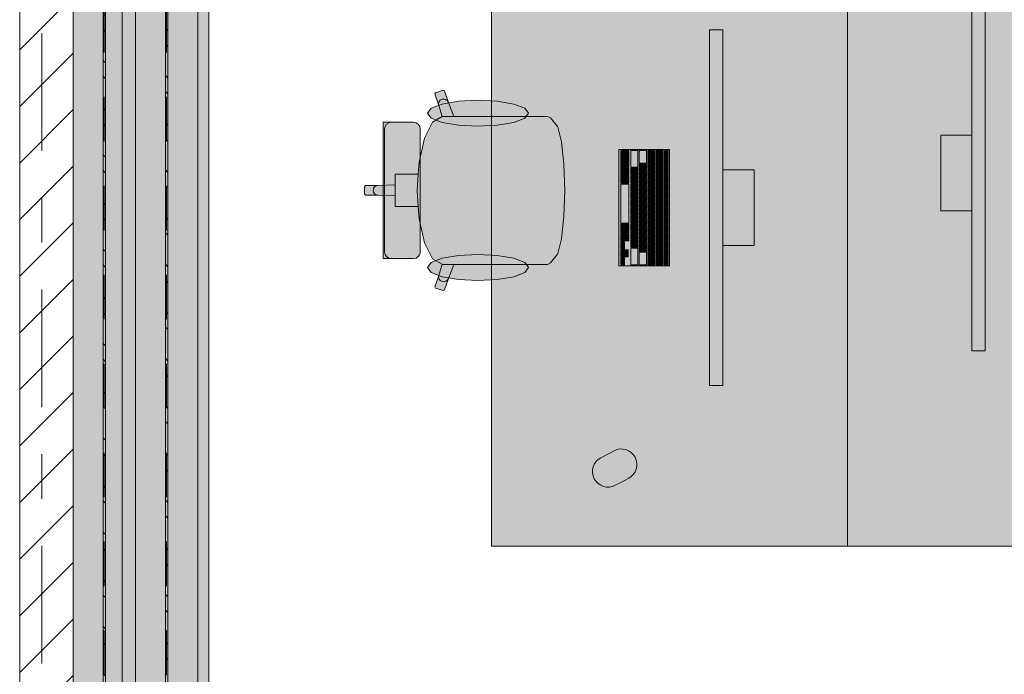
# Model space of a CAD drawing. Header units: metres. Extents: x -3.6 to 84.5, y -11 to 16.8.
# Tile 143 of 256: x 18.5 to 20.7, y 10.7 to 12.2. Entities that reach past the tile are written whole.
import ezdxf

# ---------------------------------------------------------------- set-up
doc = ezdxf.new("R2010")
doc.units = ezdxf.units.M
doc.header["$MEASUREMENT"] = 0
for name, pattern in [('Achse', [0.2, 0.1, -0.05, 0, -0.05]), ('Strichlinie doppelt', [0.546806, 0.264583, -0.105833, 0.070556, -0.105833]), ('Wipeout_Contour', [1, 0, -1])]:
    doc.linetypes.add(name, pattern=pattern)
for name, color, linetype in [('451 - Universal.Achsen Raster', 7, 'Continuous'), ('605 - Struktur.Wand Innen', 7, 'Continuous'), ('612 - Struktur.Stahlbau', 7, 'Continuous'), ('701 - Einrichtung.Möbel', 7, 'Continuous'), ('Neubau_612 - Struktur.Stahlbau', 7, 'Continuous'), ('Neubau_653 - Abdeckung.TB Verkofferung', 7, 'Continuous')]:
    doc.layers.add(name, color=color, linetype=linetype)
pattern_1 = [(135, (0, 0), (0.053033, 0.053033), []), (135, (-0.01768, -0.01768), (0.053033, 0.053033), [])]

msp = doc.modelspace()

# ---------------------------------------------------------------- hatches: boundary and pattern name
at = {"layer": '612 - Struktur.Stahlbau', "linetype": 'Continuous', "lineweight": 0, "true_color": 0x30307f}
msp.add_hatch(color=177, dxfattribs=at).paths.add_polyline_path([(18.74, 12.99), (18.88, 12.99), (18.88, 8.51), (18.74, 8.51)])
at = {"layer": '701 - Einrichtung.Möbel', "linetype": 'Continuous', "lineweight": 0, "true_color": 0x3a3a3a}
for points in [[(20.34, 12.6), (19.54, 12.6), (19.54, 11), (20.34, 11)], [(20.34, 11), (21.14, 11), (21.14, 12.6), (20.34, 12.6)], [(20.6498, 11.439), (20.6498, 12.239), (20.6198, 12.239), (20.6198, 11.439)], [(20.0302, 12.161), (20.0302, 11.361), (20.0602, 11.361), (20.0602, 12.161)], [(19.6149, 11.9664), (19.4554, 11.9664), (19.4434, 11.9979), (19.4348, 12.0236), (19.4319, 12.025), (19.4145, 12.0196), (19.4131, 12.0168), (19.4217, 11.9911), (19.4291, 11.9663), (19.4079, 11.9537), (19.3897, 11.9177), (19.3776, 11.8637), (19.3758, 11.8365), (19.3463, 11.8365), (19.3235, 11.8365), (19.3235, 11.8123), (19.2854, 11.811), (19.2573, 11.811), (19.255, 11.8088), (19.255, 11.8), (19.705, 11.8), (19.7031, 11.8581), (19.7031, 11.8589), (19.6976, 11.9088), (19.6895, 11.9421), (19.6888, 11.9437), (19.6726, 11.9631), (19.6661, 11.9664), (19.6424, 11.9664)], [(19.5098, 12.0027), (19.4663, 12.0005), (19.4295, 11.9941), (19.4048, 11.9847), (19.3962, 11.9735), (19.4048, 11.9623), (19.4295, 11.9528), (19.4663, 11.9465), (19.5098, 11.9443), (19.5533, 11.9465), (19.5902, 11.9528), (19.6148, 11.9623), (19.6235, 11.9735), (19.6148, 11.9847), (19.5902, 11.9941), (19.5533, 12.0005)], [(19.3802, 11.938), (19.379, 11.9439), (19.3757, 11.9489), (19.3708, 11.9522), (19.3649, 11.9534), (19.3615, 11.9534), (19.3533, 11.9534), (19.3287, 11.9534), (19.3187, 11.9534), (19.3152, 11.9534), (19.3074, 11.9534), (19.304, 11.9534), (19.2965, 11.9534), (19.2965, 11.8), (19.3802, 11.8)], [(20.6198, 11.924), (20.5498, 11.924), (20.5498, 11.754), (20.6198, 11.754)], [(19.8262, 11.892), (19.8262, 11.63), (19.9402, 11.63), (19.9402, 11.892)], [(19.8312, 11.8815), (19.8312, 11.8737), (19.8314, 11.8735), (19.849, 11.8735), (19.8492, 11.8737), (19.8492, 11.8893), (19.849, 11.8895), (19.8314, 11.8895), (19.8312, 11.8893)], [(19.8532, 11.8707), (19.8532, 11.8522), (19.8534, 11.852), (19.869, 11.852), (19.8692, 11.8522), (19.8692, 11.8893), (19.869, 11.8895), (19.8534, 11.8895), (19.8532, 11.8893)], [(19.8722, 11.8752), (19.8722, 11.8612), (19.8724, 11.861), (19.888, 11.861), (19.8882, 11.8612), (19.8882, 11.8893), (19.888, 11.8895), (19.8724, 11.8895), (19.8722, 11.8893)], [(19.8912, 11.878), (19.8912, 11.8667), (19.8914, 11.8665), (19.907, 11.8665), (19.9072, 11.8667), (19.9072, 11.8893), (19.907, 11.8895), (19.8914, 11.8895), (19.8912, 11.8893)], [(19.9102, 11.8815), (19.9102, 11.8737), (19.9104, 11.8735), (19.926, 11.8735), (19.9262, 11.8737), (19.9262, 11.8893), (19.926, 11.8895), (19.9104, 11.8895), (19.9102, 11.8893)], [(19.9292, 11.881), (19.9292, 11.8727), (19.9294, 11.8725), (19.937, 11.8725), (19.9372, 11.8727), (19.9372, 11.8893), (19.937, 11.8895), (19.9294, 11.8895), (19.9292, 11.8893)], [(19.8312, 11.8635), (19.8312, 11.8557), (19.8314, 11.8555), (19.849, 11.8555), (19.8492, 11.8557), (19.8492, 11.8713), (19.849, 11.8715), (19.8314, 11.8715), (19.8312, 11.8713)], [(19.8912, 11.8565), (19.8912, 11.8487), (19.8914, 11.8485), (19.907, 11.8485), (19.9072, 11.8487), (19.9072, 11.8643), (19.907, 11.8645), (19.8914, 11.8645), (19.8912, 11.8643)], [(19.9102, 11.8635), (19.9102, 11.8557), (19.9104, 11.8555), (19.926, 11.8555), (19.9262, 11.8557), (19.9262, 11.8713), (19.926, 11.8715), (19.9104, 11.8715), (19.9102, 11.8713)], [(19.9292, 11.8625), (19.9292, 11.8542), (19.9294, 11.854), (19.937, 11.854), (19.9372, 11.8542), (19.9372, 11.8708), (19.937, 11.871), (19.9294, 11.871), (19.9292, 11.8708)], [(19.8312, 11.8455), (19.8312, 11.8377), (19.8314, 11.8375), (19.849, 11.8375), (19.8492, 11.8377), (19.8492, 11.8533), (19.849, 11.8535), (19.8314, 11.8535), (19.8312, 11.8533)], [(19.8532, 11.842), (19.8532, 11.8342), (19.8534, 11.834), (19.869, 11.834), (19.8692, 11.8342), (19.8692, 11.8498), (19.869, 11.85), (19.8534, 11.85), (19.8532, 11.8498)], [(19.8722, 11.851), (19.8722, 11.8432), (19.8724, 11.843), (19.888, 11.843), (19.8882, 11.8432), (19.8882, 11.8588), (19.888, 11.859), (19.8724, 11.859), (19.8722, 11.8588)], [(19.8722, 11.833), (19.8722, 11.8252), (19.8724, 11.825), (19.888, 11.825), (19.8882, 11.8252), (19.8882, 11.8408), (19.888, 11.841), (19.8724, 11.841), (19.8722, 11.8408)], [(19.8912, 11.8385), (19.8912, 11.8307), (19.8914, 11.8305), (19.907, 11.8305), (19.9072, 11.8307), (19.9072, 11.8463), (19.907, 11.8465), (19.8914, 11.8465), (19.8912, 11.8463)], [(19.9102, 11.8455), (19.9102, 11.8377), (19.9104, 11.8375), (19.926, 11.8375), (19.9262, 11.8377), (19.9262, 11.8533), (19.926, 11.8535), (19.9104, 11.8535), (19.9102, 11.8533)], [(19.9292, 11.844), (19.9292, 11.8357), (19.9294, 11.8355), (19.937, 11.8355), (19.9372, 11.8357), (19.9372, 11.8523), (19.937, 11.8525), (19.9294, 11.8525), (19.9292, 11.8523)], [(20.0602, 11.676), (20.1302, 11.676), (20.1302, 11.846), (20.0602, 11.846)], [(19.8312, 11.8257), (19.8312, 11.8162), (19.8314, 11.816), (19.849, 11.816), (19.8492, 11.8162), (19.8492, 11.8353), (19.849, 11.8355), (19.8314, 11.8355), (19.8312, 11.8353)], [(19.8532, 11.824), (19.8532, 11.8162), (19.8534, 11.816), (19.869, 11.816), (19.8692, 11.8162), (19.8692, 11.8318), (19.869, 11.832), (19.8534, 11.832), (19.8532, 11.8318)], [(19.8722, 11.815), (19.8722, 11.8072), (19.8724, 11.807), (19.888, 11.807), (19.8882, 11.8072), (19.8882, 11.8228), (19.888, 11.823), (19.8724, 11.823), (19.8722, 11.8228)], [(19.8912, 11.8205), (19.8912, 11.8127), (19.8914, 11.8125), (19.907, 11.8125), (19.9072, 11.8127), (19.9072, 11.8283), (19.907, 11.8285), (19.8914, 11.8285), (19.8912, 11.8283)], [(19.9102, 11.8275), (19.9102, 11.8197), (19.9104, 11.8195), (19.926, 11.8195), (19.9262, 11.8197), (19.9262, 11.8353), (19.926, 11.8355), (19.9104, 11.8355), (19.9102, 11.8353)], [(19.9102, 11.8095), (19.9102, 11.8017), (19.9104, 11.8015), (19.926, 11.8015), (19.9262, 11.8017), (19.9262, 11.8173), (19.926, 11.8175), (19.9104, 11.8175), (19.9102, 11.8173)], [(19.9292, 11.8255), (19.9292, 11.8172), (19.9294, 11.817), (19.937, 11.817), (19.9372, 11.8172), (19.9372, 11.8338), (19.937, 11.834), (19.9294, 11.834), (19.9292, 11.8338)], [(19.9292, 11.807), (19.9292, 11.7987), (19.9294, 11.7985), (19.937, 11.7985), (19.9372, 11.7987), (19.9372, 11.8153), (19.937, 11.8155), (19.9294, 11.8155), (19.9292, 11.8153)], [(19.6149, 11.6336), (19.6424, 11.6336), (19.6661, 11.6336), (19.6726, 11.6369), (19.6888, 11.6563), (19.6895, 11.6579), (19.6976, 11.6912), (19.7031, 11.7411), (19.7031, 11.7419), (19.705, 11.8), (19.255, 11.8), (19.255, 11.7912), (19.2573, 11.789), (19.2854, 11.789), (19.3235, 11.7877), (19.3235, 11.7635), (19.3463, 11.7635), (19.3758, 11.7635), (19.3776, 11.7363), (19.3897, 11.6823), (19.4079, 11.6463), (19.4291, 11.6337), (19.4217, 11.6089), (19.4131, 11.5832), (19.4145, 11.5804), (19.4319, 11.575), (19.4348, 11.5764), (19.4434, 11.6021), (19.4554, 11.6336)], [(19.3802, 11.662), (19.3802, 11.8), (19.2965, 11.8), (19.2965, 11.6466), (19.304, 11.6466), (19.3074, 11.6466), (19.3152, 11.6466), (19.3187, 11.6466), (19.3287, 11.6466), (19.3533, 11.6466), (19.3615, 11.6466), (19.3649, 11.6466), (19.3708, 11.6478), (19.3757, 11.6511), (19.379, 11.6561)], [(19.8312, 11.77), (19.8312, 11.7262), (19.8314, 11.726), (19.849, 11.726), (19.8492, 11.7262), (19.8492, 11.8138), (19.849, 11.814), (19.8314, 11.814), (19.8312, 11.8138)], [(19.8532, 11.806), (19.8532, 11.7982), (19.8534, 11.798), (19.869, 11.798), (19.8692, 11.7982), (19.8692, 11.8138), (19.869, 11.814), (19.8534, 11.814), (19.8532, 11.8138)], [(19.8532, 11.788), (19.8532, 11.7802), (19.8534, 11.78), (19.869, 11.78), (19.8692, 11.7802), (19.8692, 11.7958), (19.869, 11.796), (19.8534, 11.796), (19.8532, 11.7958)], [(19.8722, 11.797), (19.8722, 11.7892), (19.8724, 11.789), (19.888, 11.789), (19.8882, 11.7892), (19.8882, 11.8048), (19.888, 11.805), (19.8724, 11.805), (19.8722, 11.8048)], [(19.8912, 11.8025), (19.8912, 11.7947), (19.8914, 11.7945), (19.907, 11.7945), (19.9072, 11.7947), (19.9072, 11.8103), (19.907, 11.8105), (19.8914, 11.8105), (19.8912, 11.8103)], [(19.9102, 11.7915), (19.9102, 11.7837), (19.9104, 11.7835), (19.926, 11.7835), (19.9262, 11.7837), (19.9262, 11.7993), (19.926, 11.7995), (19.9104, 11.7995), (19.9102, 11.7993)], [(19.9292, 11.7885), (19.9292, 11.7802), (19.9294, 11.78), (19.937, 11.78), (19.9372, 11.7802), (19.9372, 11.7968), (19.937, 11.797), (19.9294, 11.797), (19.9292, 11.7968)], [(19.8532, 11.77), (19.8532, 11.7622), (19.8534, 11.762), (19.869, 11.762), (19.8692, 11.7622), (19.8692, 11.7778), (19.869, 11.778), (19.8534, 11.778), (19.8532, 11.7778)], [(19.8722, 11.779), (19.8722, 11.7712), (19.8724, 11.771), (19.888, 11.771), (19.8882, 11.7712), (19.8882, 11.7868), (19.888, 11.787), (19.8724, 11.787), (19.8722, 11.7868)], [(19.8912, 11.7845), (19.8912, 11.7767), (19.8914, 11.7765), (19.907, 11.7765), (19.9072, 11.7767), (19.9072, 11.7923), (19.907, 11.7925), (19.8914, 11.7925), (19.8912, 11.7923)], [(19.8912, 11.7665), (19.8912, 11.7587), (19.8914, 11.7585), (19.907, 11.7585), (19.9072, 11.7587), (19.9072, 11.7743), (19.907, 11.7745), (19.8914, 11.7745), (19.8912, 11.7743)], [(19.9102, 11.7735), (19.9102, 11.7657), (19.9104, 11.7655), (19.926, 11.7655), (19.9262, 11.7657), (19.9262, 11.7813), (19.926, 11.7815), (19.9104, 11.7815), (19.9102, 11.7813)], [(19.9292, 11.77), (19.9292, 11.7617), (19.9294, 11.7615), (19.937, 11.7615), (19.9372, 11.7617), (19.9372, 11.7783), (19.937, 11.7785), (19.9294, 11.7785), (19.9292, 11.7783)], [(19.8532, 11.752), (19.8532, 11.7442), (19.8534, 11.744), (19.869, 11.744), (19.8692, 11.7442), (19.8692, 11.7598), (19.869, 11.76), (19.8534, 11.76), (19.8532, 11.7598)], [(19.8722, 11.761), (19.8722, 11.7532), (19.8724, 11.753), (19.888, 11.753), (19.8882, 11.7532), (19.8882, 11.7688), (19.888, 11.769), (19.8724, 11.769), (19.8722, 11.7688)], [(19.8722, 11.743), (19.8722, 11.7352), (19.8724, 11.735), (19.888, 11.735), (19.8882, 11.7352), (19.8882, 11.7508), (19.888, 11.751), (19.8724, 11.751), (19.8722, 11.7508)], [(19.8912, 11.7485), (19.8912, 11.7407), (19.8914, 11.7405), (19.907, 11.7405), (19.9072, 11.7407), (19.9072, 11.7563), (19.907, 11.7565), (19.8914, 11.7565), (19.8912, 11.7563)], [(19.9102, 11.7555), (19.9102, 11.7477), (19.9104, 11.7475), (19.926, 11.7475), (19.9262, 11.7477), (19.9262, 11.7633), (19.926, 11.7635), (19.9104, 11.7635), (19.9102, 11.7633)], [(19.9292, 11.7515), (19.9292, 11.7432), (19.9294, 11.743), (19.937, 11.743), (19.9372, 11.7432), (19.9372, 11.7598), (19.937, 11.76), (19.9294, 11.76), (19.9292, 11.7598)], [(19.8532, 11.734), (19.8532, 11.7262), (19.8534, 11.726), (19.869, 11.726), (19.8692, 11.7262), (19.8692, 11.7418), (19.869, 11.742), (19.8534, 11.742), (19.8532, 11.7418)], [(19.8722, 11.725), (19.8722, 11.7172), (19.8724, 11.717), (19.888, 11.717), (19.8882, 11.7172), (19.8882, 11.7328), (19.888, 11.733), (19.8724, 11.733), (19.8722, 11.7328)], [(19.8912, 11.7305), (19.8912, 11.7227), (19.8914, 11.7225), (19.907, 11.7225), (19.9072, 11.7227), (19.9072, 11.7383), (19.907, 11.7385), (19.8914, 11.7385), (19.8912, 11.7383)], [(19.9102, 11.7375), (19.9102, 11.7297), (19.9104, 11.7295), (19.926, 11.7295), (19.9262, 11.7297), (19.9262, 11.7453), (19.926, 11.7455), (19.9104, 11.7455), (19.9102, 11.7453)], [(19.9102, 11.7195), (19.9102, 11.7117), (19.9104, 11.7115), (19.926, 11.7115), (19.9262, 11.7117), (19.9262, 11.7273), (19.926, 11.7275), (19.9104, 11.7275), (19.9102, 11.7273)], [(19.9292, 11.733), (19.9292, 11.7247), (19.9294, 11.7245), (19.937, 11.7245), (19.9372, 11.7247), (19.9372, 11.7413), (19.937, 11.7415), (19.9294, 11.7415), (19.9292, 11.7413)], [(19.8312, 11.7142), (19.8312, 11.7047), (19.8314, 11.7045), (19.849, 11.7045), (19.8492, 11.7047), (19.8492, 11.7238), (19.849, 11.724), (19.8314, 11.724), (19.8312, 11.7238)], [(19.8532, 11.716), (19.8532, 11.7082), (19.8534, 11.708), (19.869, 11.708), (19.8692, 11.7082), (19.8692, 11.7238), (19.869, 11.724), (19.8534, 11.724), (19.8532, 11.7238)], [(19.8532, 11.698), (19.8532, 11.6902), (19.8534, 11.69), (19.869, 11.69), (19.8692, 11.6902), (19.8692, 11.7058), (19.869, 11.706), (19.8534, 11.706), (19.8532, 11.7058)], [(19.8722, 11.707), (19.8722, 11.6992), (19.8724, 11.699), (19.888, 11.699), (19.8882, 11.6992), (19.8882, 11.7148), (19.888, 11.715), (19.8724, 11.715), (19.8722, 11.7148)], [(19.8912, 11.7125), (19.8912, 11.7047), (19.8914, 11.7045), (19.907, 11.7045), (19.9072, 11.7047), (19.9072, 11.7203), (19.907, 11.7205), (19.8914, 11.7205), (19.8912, 11.7203)], [(19.9102, 11.7015), (19.9102, 11.6937), (19.9104, 11.6935), (19.926, 11.6935), (19.9262, 11.6937), (19.9262, 11.7093), (19.926, 11.7095), (19.9104, 11.7095), (19.9102, 11.7093)], [(19.9292, 11.7145), (19.9292, 11.7062), (19.9294, 11.706), (19.937, 11.706), (19.9372, 11.7062), (19.9372, 11.7228), (19.937, 11.723), (19.9294, 11.723), (19.9292, 11.7228)], [(19.8312, 11.6945), (19.8312, 11.6867), (19.8314, 11.6865), (19.849, 11.6865), (19.8492, 11.6867), (19.8492, 11.7023), (19.849, 11.7025), (19.8314, 11.7025), (19.8312, 11.7023)], [(19.8312, 11.6765), (19.8312, 11.6687), (19.8314, 11.6685), (19.839, 11.6685), (19.8392, 11.6687), (19.8392, 11.6843), (19.839, 11.6845), (19.8314, 11.6845), (19.8312, 11.6843)], [(19.8532, 11.68), (19.8532, 11.6722), (19.8534, 11.672), (19.869, 11.672), (19.8692, 11.6722), (19.8692, 11.6878), (19.869, 11.688), (19.8534, 11.688), (19.8532, 11.6878)], [(19.8722, 11.689), (19.8722, 11.6812), (19.8724, 11.681), (19.888, 11.681), (19.8882, 11.6812), (19.8882, 11.6968), (19.888, 11.697), (19.8724, 11.697), (19.8722, 11.6968)], [(19.8912, 11.6945), (19.8912, 11.6867), (19.8914, 11.6865), (19.907, 11.6865), (19.9072, 11.6867), (19.9072, 11.7023), (19.907, 11.7025), (19.8914, 11.7025), (19.8912, 11.7023)], [(19.8912, 11.6765), (19.8912, 11.6687), (19.8914, 11.6685), (19.907, 11.6685), (19.9072, 11.6687), (19.9072, 11.6843), (19.907, 11.6845), (19.8914, 11.6845), (19.8912, 11.6843)], [(19.9102, 11.6835), (19.9102, 11.6757), (19.9104, 11.6755), (19.926, 11.6755), (19.9262, 11.6757), (19.9262, 11.6913), (19.926, 11.6915), (19.9104, 11.6915), (19.9102, 11.6913)], [(19.9292, 11.696), (19.9292, 11.6877), (19.9294, 11.6875), (19.937, 11.6875), (19.9372, 11.6877), (19.9372, 11.7043), (19.937, 11.7045), (19.9294, 11.7045), (19.9292, 11.7043)], [(19.9292, 11.6775), (19.9292, 11.6692), (19.9294, 11.669), (19.937, 11.669), (19.9372, 11.6692), (19.9372, 11.6858), (19.937, 11.686), (19.9294, 11.686), (19.9292, 11.6858)], [(19.8312, 11.6585), (19.8312, 11.6507), (19.8314, 11.6505), (19.839, 11.6505), (19.8392, 11.6507), (19.8392, 11.6663), (19.839, 11.6665), (19.8314, 11.6665), (19.8312, 11.6663)], [(19.8392, 11.6585), (19.8392, 11.6507), (19.8394, 11.6505), (19.847, 11.6505), (19.8472, 11.6507), (19.8472, 11.6663), (19.847, 11.6665), (19.8394, 11.6665), (19.8392, 11.6663)], [(19.8532, 11.6512), (19.8532, 11.6327), (19.8534, 11.6325), (19.869, 11.6325), (19.8692, 11.6327), (19.8692, 11.6698), (19.869, 11.67), (19.8534, 11.67), (19.8532, 11.6698)], [(19.8722, 11.671), (19.8722, 11.6632), (19.8724, 11.663), (19.888, 11.663), (19.8882, 11.6632), (19.8882, 11.6788), (19.888, 11.679), (19.8724, 11.679), (19.8722, 11.6788)], [(19.8722, 11.6467), (19.8722, 11.6327), (19.8724, 11.6325), (19.888, 11.6325), (19.8882, 11.6327), (19.8882, 11.6608), (19.888, 11.661), (19.8724, 11.661), (19.8722, 11.6608)], [(19.8912, 11.6585), (19.8912, 11.6507), (19.8914, 11.6505), (19.907, 11.6505), (19.9072, 11.6507), (19.9072, 11.6663), (19.907, 11.6665), (19.8914, 11.6665), (19.8912, 11.6663)], [(19.9102, 11.6655), (19.9102, 11.6577), (19.9104, 11.6575), (19.926, 11.6575), (19.9262, 11.6577), (19.9262, 11.6733), (19.926, 11.6735), (19.9104, 11.6735), (19.9102, 11.6733)], [(19.9292, 11.659), (19.9292, 11.6507), (19.9294, 11.6505), (19.937, 11.6505), (19.9372, 11.6507), (19.9372, 11.6673), (19.937, 11.6675), (19.9294, 11.6675), (19.9292, 11.6673)], [(19.5098, 11.5973), (19.5533, 11.5995), (19.5902, 11.6059), (19.6148, 11.6153), (19.6235, 11.6265), (19.6148, 11.6377), (19.5902, 11.6472), (19.5533, 11.6535), (19.5098, 11.6557), (19.4663, 11.6535), (19.4295, 11.6472), (19.4048, 11.6377), (19.3962, 11.6265), (19.4048, 11.6153), (19.4295, 11.6059), (19.4663, 11.5995)], [(19.8312, 11.6405), (19.8312, 11.6327), (19.8314, 11.6325), (19.839, 11.6325), (19.8392, 11.6327), (19.8392, 11.6483), (19.839, 11.6485), (19.8314, 11.6485), (19.8312, 11.6483)], [(19.8912, 11.6405), (19.8912, 11.6327), (19.8914, 11.6325), (19.907, 11.6325), (19.9072, 11.6327), (19.9072, 11.6483), (19.907, 11.6485), (19.8914, 11.6485), (19.8912, 11.6483)], [(19.9102, 11.644), (19.9102, 11.6327), (19.9104, 11.6325), (19.926, 11.6325), (19.9262, 11.6327), (19.9262, 11.6553), (19.926, 11.6555), (19.9104, 11.6555), (19.9102, 11.6553)], [(19.9292, 11.6405), (19.9292, 11.6322), (19.9294, 11.632), (19.937, 11.632), (19.9372, 11.6322), (19.9372, 11.6488), (19.937, 11.649), (19.9294, 11.649), (19.9292, 11.6488)], [(19.8335, 11.1447), (19.8485, 11.1527, 0.994302), (19.8157, 11.2145), (19.7857, 11.1985, 1), (19.8185, 11.1367)]]:
    msp.add_hatch(color=250, dxfattribs=at).paths.add_polyline_path(points)
at = {"layer": 'Neubau_612 - Struktur.Stahlbau', "linetype": 'Continuous', "lineweight": 0, "true_color": 0x000000}
h = msp.add_hatch(dxfattribs=at)
h.set_pattern_fill('Metall__Stahl_0001', color=18, style=0, pattern_type=2)
h.set_pattern_definition(pattern_1)
h.paths.add_polyline_path([(18.6728, 8.51), (18.6728, 12.99), (18.6673, 12.99), (18.6673, 8.51)])
h = msp.add_hatch(dxfattribs=at)
h.set_pattern_fill('Metall__Stahl_0001', color=18, style=0, pattern_type=2)
h.set_pattern_definition(pattern_1)
h.paths.add_polyline_path([(18.8128, 8.51), (18.8128, 12.99), (18.8073, 12.99), (18.8073, 8.51)])
at = {"layer": 'Neubau_653 - Abdeckung.TB Verkofferung', "linetype": 'Continuous', "lineweight": 0, "true_color": 0x000000}
h = msp.add_hatch(dxfattribs=at)
h.set_pattern_fill('Gips_0001', color=18, style=0, pattern_type=2)
h.set_pattern_definition([(45, (0, 0), (-0.01767767, 0.01767767), [0, -0.025])])
h.paths.add_polyline_path([(18.88, 8.6495), (18.905, 8.6495), (18.905, 12.9505), (18.88, 12.9505)])

# ---------------------------------------------------------------- linework, layer by layer
at = {"layer": '701 - Einrichtung.Möbel', "color": 7, "linetype": 'Continuous', "lineweight": 5, "true_color": 0xebebeb}
for p, q in [((19.4145, 12.0196), (19.4131, 12.0168)), ((19.4131, 12.0168), (19.4217, 11.9911)), ((19.4319, 12.025), (19.4145, 12.0196)), ((19.4348, 12.0236), (19.4319, 12.025)), ((19.4434, 11.9979), (19.4348, 12.0236)), ((19.4224, 11.9995), (19.4212, 11.9954)), ((19.4212, 11.9954), (19.4217, 11.9911)), ((19.4252, 12.0028), (19.4224, 11.9995)), ((19.4291, 12.0049), (19.4252, 12.0028)), ((19.4335, 12.0054), (19.4291, 12.0049)), ((19.4378, 12.0043), (19.4335, 12.0054)), ((19.4413, 12.0016), (19.4378, 12.0043)), ((19.4434, 11.9979), (19.4413, 12.0016)), ((19.4554, 11.9664), (19.4434, 11.9979)), ((19.4217, 11.9911), (19.4291, 11.9663)), ((19.304, 11.9534), (19.2965, 11.9534)), ((19.2965, 11.9534), (19.2965, 11.8)), ((19.3011, 11.9439), (19.3044, 11.9489)), ((19.3074, 11.9534), (19.304, 11.9534)), ((19.3044, 11.9489), (19.3093, 11.9522)), ((19.3152, 11.9534), (19.3074, 11.9534)), ((19.3093, 11.9522), (19.3151, 11.9534)), ((19.3187, 11.9534), (19.3152, 11.9534)), ((19.3287, 11.9534), (19.3187, 11.9534)), ((19.3533, 11.9534), (19.3287, 11.9534)), ((19.3615, 11.9534), (19.3533, 11.9534)), ((19.3649, 11.9534), (19.3615, 11.9534)), ((19.3708, 11.9522), (19.3649, 11.9534)), ((19.3757, 11.9489), (19.3708, 11.9522)), ((19.379, 11.9439), (19.3757, 11.9489)), ((19.4079, 11.9537), (19.3897, 11.9177)), ((19.4291, 11.9663), (19.4079, 11.9537)), ((19.4293, 11.9664), (19.4291, 11.9663)), ((19.4293, 11.9664), (19.4554, 11.9664)), ((19.6149, 11.9664), (19.4554, 11.9664)), ((19.6424, 11.9664), (19.6149, 11.9664)), ((19.6661, 11.9664), (19.6424, 11.9664)), ((19.6726, 11.9631), (19.6661, 11.9664)), ((19.6888, 11.9437), (19.6726, 11.9631)), ((19.3, 11.938), (19.3011, 11.9439)), ((19.3, 11.8), (19.3, 11.938)), ((19.3802, 11.938), (19.379, 11.9439)), ((19.3802, 11.8), (19.3802, 11.938)), ((19.6895, 11.9421), (19.6888, 11.9437)), ((19.6976, 11.9088), (19.6895, 11.9421)), ((19.3897, 11.9177), (19.3776, 11.8637)), ((19.7031, 11.8589), (19.6976, 11.9088)), ((19.3776, 11.8637), (19.3758, 11.8365)), ((19.7031, 11.8581), (19.7031, 11.8589)), ((19.705, 11.8), (19.7031, 11.8581)), ((19.3463, 11.8365), (19.3235, 11.8365)), ((19.3235, 11.8365), (19.3235, 11.8123)), ((19.3758, 11.8365), (19.3463, 11.8365)), ((19.3758, 11.8365), (19.3734, 11.8)), ((19.2573, 11.811), (19.255, 11.8088)), ((19.255, 11.8088), (19.255, 11.8)), ((19.255, 11.7912), (19.255, 11.8)), ((19.2854, 11.811), (19.2573, 11.811)), ((19.2749, 11.8042), (19.274, 11.8)), ((19.2749, 11.7958), (19.274, 11.8)), ((19.2774, 11.8077), (19.2749, 11.8042)), ((19.2774, 11.7923), (19.2749, 11.7958)), ((19.2811, 11.8101), (19.2774, 11.8077)), ((19.2854, 11.811), (19.2811, 11.8101)), ((19.3235, 11.8123), (19.2854, 11.811)), ((19.2965, 11.6466), (19.2965, 11.8)), ((19.3, 11.8), (19.3, 11.662)), ((19.3235, 11.8123), (19.3235, 11.8)), ((19.3235, 11.7877), (19.3235, 11.8)), ((19.3758, 11.7635), (19.3734, 11.8)), ((19.3802, 11.8), (19.3802, 11.662)), ((19.705, 11.8), (19.7031, 11.7419)), ((19.2573, 11.789), (19.255, 11.7912)), ((19.2854, 11.789), (19.2573, 11.789)), ((19.2811, 11.7899), (19.2774, 11.7923)), ((19.2854, 11.789), (19.2811, 11.7899)), ((19.3235, 11.7877), (19.2854, 11.789)), ((19.3235, 11.7635), (19.3235, 11.7877)), ((19.3463, 11.7635), (19.3235, 11.7635)), ((19.3758, 11.7635), (19.3463, 11.7635)), ((19.3776, 11.7363), (19.3758, 11.7635)), ((19.3897, 11.6823), (19.3776, 11.7363)), ((19.7031, 11.7411), (19.6976, 11.6912)), ((19.7031, 11.7419), (19.7031, 11.7411)), ((19.6976, 11.6912), (19.6895, 11.6579)), ((19.3, 11.662), (19.3011, 11.6561)), ((19.3802, 11.662), (19.379, 11.6561)), ((19.4079, 11.6463), (19.3897, 11.6823)), ((19.304, 11.6466), (19.2965, 11.6466)), ((19.3011, 11.6561), (19.3044, 11.6511)), ((19.3074, 11.6466), (19.304, 11.6466)), ((19.3044, 11.6511), (19.3093, 11.6478)), ((19.3152, 11.6466), (19.3074, 11.6466)), ((19.3093, 11.6478), (19.3151, 11.6466)), ((19.3187, 11.6466), (19.3152, 11.6466)), ((19.3287, 11.6466), (19.3187, 11.6466)), ((19.3533, 11.6466), (19.3287, 11.6466)), ((19.3615, 11.6466), (19.3533, 11.6466)), ((19.3649, 11.6466), (19.3615, 11.6466)), ((19.3708, 11.6478), (19.3649, 11.6466)), ((19.3757, 11.6511), (19.3708, 11.6478)), ((19.379, 11.6561), (19.3757, 11.6511)), ((19.4291, 11.6337), (19.4079, 11.6463)), ((19.6888, 11.6563), (19.6726, 11.6369)), ((19.6895, 11.6579), (19.6888, 11.6563)), ((19.4217, 11.6089), (19.4291, 11.6337)), ((19.4293, 11.6336), (19.4291, 11.6337)), ((19.4293, 11.6336), (19.4554, 11.6336)), ((19.4554, 11.6336), (19.4434, 11.6021)), ((19.6149, 11.6336), (19.4554, 11.6336)), ((19.6424, 11.6336), (19.6149, 11.6336)), ((19.6661, 11.6336), (19.6424, 11.6336)), ((19.6726, 11.6369), (19.6661, 11.6336)), ((19.4131, 11.5832), (19.4217, 11.6089)), ((19.4212, 11.6046), (19.4217, 11.6089)), ((19.4224, 11.6005), (19.4212, 11.6046)), ((19.4252, 11.5972), (19.4224, 11.6005)), ((19.4291, 11.5951), (19.4252, 11.5972)), ((19.4335, 11.5946), (19.4291, 11.5951)), ((19.4378, 11.5957), (19.4335, 11.5946)), ((19.4434, 11.6021), (19.4348, 11.5764)), ((19.4413, 11.5984), (19.4378, 11.5957)), ((19.4434, 11.6021), (19.4413, 11.5984)), ((19.4145, 11.5804), (19.4131, 11.5832)), ((19.4319, 11.575), (19.4145, 11.5804)), ((19.4348, 11.5764), (19.4319, 11.575))]:
    msp.add_line(p, q, dxfattribs=at)
at = {"layer": '701 - Einrichtung.Möbel', "color": 7, "linetype": 'Continuous', "lineweight": 5, "true_color": 0xebebeb, "flags": 128}
for points in [[(20.34, 12.6), (20.34, 11), (19.54, 11), (19.54, 12.6)], [(20.34, 11), (20.34, 12.6), (21.14, 12.6), (21.14, 11)], [(20.6498, 11.439), (20.6498, 12.239), (20.6198, 12.239), (20.6198, 11.439)], [(20.0302, 12.161), (20.0302, 11.361), (20.0602, 11.361), (20.0602, 12.161)], [(19.5098, 12.0027), (19.4663, 12.0005), (19.4295, 11.9941), (19.4048, 11.9847), (19.3962, 11.9735), (19.4048, 11.9623), (19.4295, 11.9528), (19.4663, 11.9465), (19.5098, 11.9443), (19.5533, 11.9465), (19.5902, 11.9528), (19.6148, 11.9623), (19.6235, 11.9735), (19.6148, 11.9847), (19.5902, 11.9941), (19.5533, 12.0005)], [(20.6198, 11.924), (20.5498, 11.924), (20.5498, 11.754), (20.6198, 11.754)], [(19.8262, 11.892), (19.8262, 11.63), (19.9402, 11.63), (19.9402, 11.892)], [(19.8312, 11.8815), (19.8312, 11.8737), (19.8314, 11.8735), (19.849, 11.8735), (19.8492, 11.8737), (19.8492, 11.8893), (19.849, 11.8895), (19.8314, 11.8895), (19.8312, 11.8893)], [(19.8532, 11.8707), (19.8532, 11.8522), (19.8534, 11.852), (19.869, 11.852), (19.8692, 11.8522), (19.8692, 11.8893), (19.869, 11.8895), (19.8534, 11.8895), (19.8532, 11.8893)], [(19.8722, 11.8752), (19.8722, 11.8612), (19.8724, 11.861), (19.888, 11.861), (19.8882, 11.8612), (19.8882, 11.8893), (19.888, 11.8895), (19.8724, 11.8895), (19.8722, 11.8893)], [(19.8912, 11.878), (19.8912, 11.8667), (19.8914, 11.8665), (19.907, 11.8665), (19.9072, 11.8667), (19.9072, 11.8893), (19.907, 11.8895), (19.8914, 11.8895), (19.8912, 11.8893)], [(19.9102, 11.8815), (19.9102, 11.8737), (19.9104, 11.8735), (19.926, 11.8735), (19.9262, 11.8737), (19.9262, 11.8893), (19.926, 11.8895), (19.9104, 11.8895), (19.9102, 11.8893)], [(19.9292, 11.881), (19.9292, 11.8727), (19.9294, 11.8725), (19.937, 11.8725), (19.9372, 11.8727), (19.9372, 11.8893), (19.937, 11.8895), (19.9294, 11.8895), (19.9292, 11.8893)], [(19.8312, 11.8635), (19.8312, 11.8557), (19.8314, 11.8555), (19.849, 11.8555), (19.8492, 11.8557), (19.8492, 11.8713), (19.849, 11.8715), (19.8314, 11.8715), (19.8312, 11.8713)], [(19.8912, 11.8565), (19.8912, 11.8487), (19.8914, 11.8485), (19.907, 11.8485), (19.9072, 11.8487), (19.9072, 11.8643), (19.907, 11.8645), (19.8914, 11.8645), (19.8912, 11.8643)], [(19.9102, 11.8635), (19.9102, 11.8557), (19.9104, 11.8555), (19.926, 11.8555), (19.9262, 11.8557), (19.9262, 11.8713), (19.926, 11.8715), (19.9104, 11.8715), (19.9102, 11.8713)], [(19.9292, 11.8625), (19.9292, 11.8542), (19.9294, 11.854), (19.937, 11.854), (19.9372, 11.8542), (19.9372, 11.8708), (19.937, 11.871), (19.9294, 11.871), (19.9292, 11.8708)], [(19.8312, 11.8455), (19.8312, 11.8377), (19.8314, 11.8375), (19.849, 11.8375), (19.8492, 11.8377), (19.8492, 11.8533), (19.849, 11.8535), (19.8314, 11.8535), (19.8312, 11.8533)], [(19.8532, 11.842), (19.8532, 11.8342), (19.8534, 11.834), (19.869, 11.834), (19.8692, 11.8342), (19.8692, 11.8498), (19.869, 11.85), (19.8534, 11.85), (19.8532, 11.8498)], [(19.8722, 11.851), (19.8722, 11.8432), (19.8724, 11.843), (19.888, 11.843), (19.8882, 11.8432), (19.8882, 11.8588), (19.888, 11.859), (19.8724, 11.859), (19.8722, 11.8588)], [(19.8722, 11.833), (19.8722, 11.8252), (19.8724, 11.825), (19.888, 11.825), (19.8882, 11.8252), (19.8882, 11.8408), (19.888, 11.841), (19.8724, 11.841), (19.8722, 11.8408)], [(19.8912, 11.8385), (19.8912, 11.8307), (19.8914, 11.8305), (19.907, 11.8305), (19.9072, 11.8307), (19.9072, 11.8463), (19.907, 11.8465), (19.8914, 11.8465), (19.8912, 11.8463)], [(19.9102, 11.8455), (19.9102, 11.8377), (19.9104, 11.8375), (19.926, 11.8375), (19.9262, 11.8377), (19.9262, 11.8533), (19.926, 11.8535), (19.9104, 11.8535), (19.9102, 11.8533)], [(19.9292, 11.844), (19.9292, 11.8357), (19.9294, 11.8355), (19.937, 11.8355), (19.9372, 11.8357), (19.9372, 11.8523), (19.937, 11.8525), (19.9294, 11.8525), (19.9292, 11.8523)], [(20.0602, 11.676), (20.1302, 11.676), (20.1302, 11.846), (20.0602, 11.846)], [(19.8312, 11.8257), (19.8312, 11.8162), (19.8314, 11.816), (19.849, 11.816), (19.8492, 11.8162), (19.8492, 11.8353), (19.849, 11.8355), (19.8314, 11.8355), (19.8312, 11.8353)], [(19.8532, 11.824), (19.8532, 11.8162), (19.8534, 11.816), (19.869, 11.816), (19.8692, 11.8162), (19.8692, 11.8318), (19.869, 11.832), (19.8534, 11.832), (19.8532, 11.8318)], [(19.8722, 11.815), (19.8722, 11.8072), (19.8724, 11.807), (19.888, 11.807), (19.8882, 11.8072), (19.8882, 11.8228), (19.888, 11.823), (19.8724, 11.823), (19.8722, 11.8228)], [(19.8912, 11.8205), (19.8912, 11.8127), (19.8914, 11.8125), (19.907, 11.8125), (19.9072, 11.8127), (19.9072, 11.8283), (19.907, 11.8285), (19.8914, 11.8285), (19.8912, 11.8283)], [(19.9102, 11.8275), (19.9102, 11.8197), (19.9104, 11.8195), (19.926, 11.8195), (19.9262, 11.8197), (19.9262, 11.8353), (19.926, 11.8355), (19.9104, 11.8355), (19.9102, 11.8353)], [(19.9102, 11.8095), (19.9102, 11.8017), (19.9104, 11.8015), (19.926, 11.8015), (19.9262, 11.8017), (19.9262, 11.8173), (19.926, 11.8175), (19.9104, 11.8175), (19.9102, 11.8173)], [(19.9292, 11.8255), (19.9292, 11.8172), (19.9294, 11.817), (19.937, 11.817), (19.9372, 11.8172), (19.9372, 11.8338), (19.937, 11.834), (19.9294, 11.834), (19.9292, 11.8338)], [(19.9292, 11.807), (19.9292, 11.7987), (19.9294, 11.7985), (19.937, 11.7985), (19.9372, 11.7987), (19.9372, 11.8153), (19.937, 11.8155), (19.9294, 11.8155), (19.9292, 11.8153)], [(19.8312, 11.77), (19.8312, 11.7262), (19.8314, 11.726), (19.849, 11.726), (19.8492, 11.7262), (19.8492, 11.8138), (19.849, 11.814), (19.8314, 11.814), (19.8312, 11.8138)], [(19.8532, 11.806), (19.8532, 11.7982), (19.8534, 11.798), (19.869, 11.798), (19.8692, 11.7982), (19.8692, 11.8138), (19.869, 11.814), (19.8534, 11.814), (19.8532, 11.8138)], [(19.8532, 11.788), (19.8532, 11.7802), (19.8534, 11.78), (19.869, 11.78), (19.8692, 11.7802), (19.8692, 11.7958), (19.869, 11.796), (19.8534, 11.796), (19.8532, 11.7958)], [(19.8722, 11.797), (19.8722, 11.7892), (19.8724, 11.789), (19.888, 11.789), (19.8882, 11.7892), (19.8882, 11.8048), (19.888, 11.805), (19.8724, 11.805), (19.8722, 11.8048)], [(19.8912, 11.8025), (19.8912, 11.7947), (19.8914, 11.7945), (19.907, 11.7945), (19.9072, 11.7947), (19.9072, 11.8103), (19.907, 11.8105), (19.8914, 11.8105), (19.8912, 11.8103)], [(19.9102, 11.7915), (19.9102, 11.7837), (19.9104, 11.7835), (19.926, 11.7835), (19.9262, 11.7837), (19.9262, 11.7993), (19.926, 11.7995), (19.9104, 11.7995), (19.9102, 11.7993)], [(19.9292, 11.7885), (19.9292, 11.7802), (19.9294, 11.78), (19.937, 11.78), (19.9372, 11.7802), (19.9372, 11.7968), (19.937, 11.797), (19.9294, 11.797), (19.9292, 11.7968)], [(19.8532, 11.77), (19.8532, 11.7622), (19.8534, 11.762), (19.869, 11.762), (19.8692, 11.7622), (19.8692, 11.7778), (19.869, 11.778), (19.8534, 11.778), (19.8532, 11.7778)], [(19.8722, 11.779), (19.8722, 11.7712), (19.8724, 11.771), (19.888, 11.771), (19.8882, 11.7712), (19.8882, 11.7868), (19.888, 11.787), (19.8724, 11.787), (19.8722, 11.7868)], [(19.8912, 11.7845), (19.8912, 11.7767), (19.8914, 11.7765), (19.907, 11.7765), (19.9072, 11.7767), (19.9072, 11.7923), (19.907, 11.7925), (19.8914, 11.7925), (19.8912, 11.7923)], [(19.8912, 11.7665), (19.8912, 11.7587), (19.8914, 11.7585), (19.907, 11.7585), (19.9072, 11.7587), (19.9072, 11.7743), (19.907, 11.7745), (19.8914, 11.7745), (19.8912, 11.7743)], [(19.9102, 11.7735), (19.9102, 11.7657), (19.9104, 11.7655), (19.926, 11.7655), (19.9262, 11.7657), (19.9262, 11.7813), (19.926, 11.7815), (19.9104, 11.7815), (19.9102, 11.7813)], [(19.9292, 11.77), (19.9292, 11.7617), (19.9294, 11.7615), (19.937, 11.7615), (19.9372, 11.7617), (19.9372, 11.7783), (19.937, 11.7785), (19.9294, 11.7785), (19.9292, 11.7783)], [(19.8532, 11.752), (19.8532, 11.7442), (19.8534, 11.744), (19.869, 11.744), (19.8692, 11.7442), (19.8692, 11.7598), (19.869, 11.76), (19.8534, 11.76), (19.8532, 11.7598)], [(19.8722, 11.761), (19.8722, 11.7532), (19.8724, 11.753), (19.888, 11.753), (19.8882, 11.7532), (19.8882, 11.7688), (19.888, 11.769), (19.8724, 11.769), (19.8722, 11.7688)], [(19.8722, 11.743), (19.8722, 11.7352), (19.8724, 11.735), (19.888, 11.735), (19.8882, 11.7352), (19.8882, 11.7508), (19.888, 11.751), (19.8724, 11.751), (19.8722, 11.7508)], [(19.8912, 11.7485), (19.8912, 11.7407), (19.8914, 11.7405), (19.907, 11.7405), (19.9072, 11.7407), (19.9072, 11.7563), (19.907, 11.7565), (19.8914, 11.7565), (19.8912, 11.7563)], [(19.9102, 11.7555), (19.9102, 11.7477), (19.9104, 11.7475), (19.926, 11.7475), (19.9262, 11.7477), (19.9262, 11.7633), (19.926, 11.7635), (19.9104, 11.7635), (19.9102, 11.7633)], [(19.9292, 11.7515), (19.9292, 11.7432), (19.9294, 11.743), (19.937, 11.743), (19.9372, 11.7432), (19.9372, 11.7598), (19.937, 11.76), (19.9294, 11.76), (19.9292, 11.7598)], [(19.8532, 11.734), (19.8532, 11.7262), (19.8534, 11.726), (19.869, 11.726), (19.8692, 11.7262), (19.8692, 11.7418), (19.869, 11.742), (19.8534, 11.742), (19.8532, 11.7418)], [(19.8722, 11.725), (19.8722, 11.7172), (19.8724, 11.717), (19.888, 11.717), (19.8882, 11.7172), (19.8882, 11.7328), (19.888, 11.733), (19.8724, 11.733), (19.8722, 11.7328)], [(19.8912, 11.7305), (19.8912, 11.7227), (19.8914, 11.7225), (19.907, 11.7225), (19.9072, 11.7227), (19.9072, 11.7383), (19.907, 11.7385), (19.8914, 11.7385), (19.8912, 11.7383)], [(19.9102, 11.7375), (19.9102, 11.7297), (19.9104, 11.7295), (19.926, 11.7295), (19.9262, 11.7297), (19.9262, 11.7453), (19.926, 11.7455), (19.9104, 11.7455), (19.9102, 11.7453)], [(19.9102, 11.7195), (19.9102, 11.7117), (19.9104, 11.7115), (19.926, 11.7115), (19.9262, 11.7117), (19.9262, 11.7273), (19.926, 11.7275), (19.9104, 11.7275), (19.9102, 11.7273)], [(19.9292, 11.733), (19.9292, 11.7247), (19.9294, 11.7245), (19.937, 11.7245), (19.9372, 11.7247), (19.9372, 11.7413), (19.937, 11.7415), (19.9294, 11.7415), (19.9292, 11.7413)], [(19.8312, 11.7142), (19.8312, 11.7047), (19.8314, 11.7045), (19.849, 11.7045), (19.8492, 11.7047), (19.8492, 11.7238), (19.849, 11.724), (19.8314, 11.724), (19.8312, 11.7238)], [(19.8532, 11.716), (19.8532, 11.7082), (19.8534, 11.708), (19.869, 11.708), (19.8692, 11.7082), (19.8692, 11.7238), (19.869, 11.724), (19.8534, 11.724), (19.8532, 11.7238)], [(19.8532, 11.698), (19.8532, 11.6902), (19.8534, 11.69), (19.869, 11.69), (19.8692, 11.6902), (19.8692, 11.7058), (19.869, 11.706), (19.8534, 11.706), (19.8532, 11.7058)], [(19.8722, 11.707), (19.8722, 11.6992), (19.8724, 11.699), (19.888, 11.699), (19.8882, 11.6992), (19.8882, 11.7148), (19.888, 11.715), (19.8724, 11.715), (19.8722, 11.7148)], [(19.8912, 11.7125), (19.8912, 11.7047), (19.8914, 11.7045), (19.907, 11.7045), (19.9072, 11.7047), (19.9072, 11.7203), (19.907, 11.7205), (19.8914, 11.7205), (19.8912, 11.7203)], [(19.9102, 11.7015), (19.9102, 11.6937), (19.9104, 11.6935), (19.926, 11.6935), (19.9262, 11.6937), (19.9262, 11.7093), (19.926, 11.7095), (19.9104, 11.7095), (19.9102, 11.7093)], [(19.9292, 11.7145), (19.9292, 11.7062), (19.9294, 11.706), (19.937, 11.706), (19.9372, 11.7062), (19.9372, 11.7228), (19.937, 11.723), (19.9294, 11.723), (19.9292, 11.7228)], [(19.8312, 11.6945), (19.8312, 11.6867), (19.8314, 11.6865), (19.849, 11.6865), (19.8492, 11.6867), (19.8492, 11.7023), (19.849, 11.7025), (19.8314, 11.7025), (19.8312, 11.7023)], [(19.8312, 11.6765), (19.8312, 11.6687), (19.8314, 11.6685), (19.839, 11.6685), (19.8392, 11.6687), (19.8392, 11.6843), (19.839, 11.6845), (19.8314, 11.6845), (19.8312, 11.6843)], [(19.8532, 11.68), (19.8532, 11.6722), (19.8534, 11.672), (19.869, 11.672), (19.8692, 11.6722), (19.8692, 11.6878), (19.869, 11.688), (19.8534, 11.688), (19.8532, 11.6878)], [(19.8722, 11.689), (19.8722, 11.6812), (19.8724, 11.681), (19.888, 11.681), (19.8882, 11.6812), (19.8882, 11.6968), (19.888, 11.697), (19.8724, 11.697), (19.8722, 11.6968)], [(19.8912, 11.6945), (19.8912, 11.6867), (19.8914, 11.6865), (19.907, 11.6865), (19.9072, 11.6867), (19.9072, 11.7023), (19.907, 11.7025), (19.8914, 11.7025), (19.8912, 11.7023)], [(19.8912, 11.6765), (19.8912, 11.6687), (19.8914, 11.6685), (19.907, 11.6685), (19.9072, 11.6687), (19.9072, 11.6843), (19.907, 11.6845), (19.8914, 11.6845), (19.8912, 11.6843)], [(19.9102, 11.6835), (19.9102, 11.6757), (19.9104, 11.6755), (19.926, 11.6755), (19.9262, 11.6757), (19.9262, 11.6913), (19.926, 11.6915), (19.9104, 11.6915), (19.9102, 11.6913)], [(19.9292, 11.696), (19.9292, 11.6877), (19.9294, 11.6875), (19.937, 11.6875), (19.9372, 11.6877), (19.9372, 11.7043), (19.937, 11.7045), (19.9294, 11.7045), (19.9292, 11.7043)], [(19.9292, 11.6775), (19.9292, 11.6692), (19.9294, 11.669), (19.937, 11.669), (19.9372, 11.6692), (19.9372, 11.6858), (19.937, 11.686), (19.9294, 11.686), (19.9292, 11.6858)], [(19.8312, 11.6585), (19.8312, 11.6507), (19.8314, 11.6505), (19.839, 11.6505), (19.8392, 11.6507), (19.8392, 11.6663), (19.839, 11.6665), (19.8314, 11.6665), (19.8312, 11.6663)], [(19.8392, 11.6585), (19.8392, 11.6507), (19.8394, 11.6505), (19.847, 11.6505), (19.8472, 11.6507), (19.8472, 11.6663), (19.847, 11.6665), (19.8394, 11.6665), (19.8392, 11.6663)], [(19.8532, 11.6512), (19.8532, 11.6327), (19.8534, 11.6325), (19.869, 11.6325), (19.8692, 11.6327), (19.8692, 11.6698), (19.869, 11.67), (19.8534, 11.67), (19.8532, 11.6698)], [(19.8722, 11.671), (19.8722, 11.6632), (19.8724, 11.663), (19.888, 11.663), (19.8882, 11.6632), (19.8882, 11.6788), (19.888, 11.679), (19.8724, 11.679), (19.8722, 11.6788)], [(19.8722, 11.6467), (19.8722, 11.6327), (19.8724, 11.6325), (19.888, 11.6325), (19.8882, 11.6327), (19.8882, 11.6608), (19.888, 11.661), (19.8724, 11.661), (19.8722, 11.6608)], [(19.8912, 11.6585), (19.8912, 11.6507), (19.8914, 11.6505), (19.907, 11.6505), (19.9072, 11.6507), (19.9072, 11.6663), (19.907, 11.6665), (19.8914, 11.6665), (19.8912, 11.6663)], [(19.9102, 11.6655), (19.9102, 11.6577), (19.9104, 11.6575), (19.926, 11.6575), (19.9262, 11.6577), (19.9262, 11.6733), (19.926, 11.6735), (19.9104, 11.6735), (19.9102, 11.6733)], [(19.9292, 11.659), (19.9292, 11.6507), (19.9294, 11.6505), (19.937, 11.6505), (19.9372, 11.6507), (19.9372, 11.6673), (19.937, 11.6675), (19.9294, 11.6675), (19.9292, 11.6673)], [(19.5098, 11.5973), (19.4663, 11.5995), (19.4295, 11.6059), (19.4048, 11.6153), (19.3962, 11.6265), (19.4048, 11.6377), (19.4295, 11.6472), (19.4663, 11.6535), (19.5098, 11.6557), (19.5533, 11.6535), (19.5902, 11.6472), (19.6148, 11.6377), (19.6235, 11.6265), (19.6148, 11.6153), (19.5902, 11.6059), (19.5533, 11.5995)], [(19.8312, 11.6405), (19.8312, 11.6327), (19.8314, 11.6325), (19.839, 11.6325), (19.8392, 11.6327), (19.8392, 11.6483), (19.839, 11.6485), (19.8314, 11.6485), (19.8312, 11.6483)], [(19.8912, 11.6405), (19.8912, 11.6327), (19.8914, 11.6325), (19.907, 11.6325), (19.9072, 11.6327), (19.9072, 11.6483), (19.907, 11.6485), (19.8914, 11.6485), (19.8912, 11.6483)], [(19.9102, 11.644), (19.9102, 11.6327), (19.9104, 11.6325), (19.926, 11.6325), (19.9262, 11.6327), (19.9262, 11.6553), (19.926, 11.6555), (19.9104, 11.6555), (19.9102, 11.6553)], [(19.9292, 11.6405), (19.9292, 11.6322), (19.9294, 11.632), (19.937, 11.632), (19.9372, 11.6322), (19.9372, 11.6488), (19.937, 11.649), (19.9294, 11.649), (19.9292, 11.6488)]]:
    msp.add_lwpolyline(points, close=True, dxfattribs=at)
msp.add_lwpolyline([(19.8335, 11.1447), (19.8485, 11.1527, 0.994302), (19.8157, 11.2145), (19.7857, 11.1985, 1), (19.8185, 11.1367)], format="xyb", close=True, dxfattribs=at)
at = {"layer": 'Neubau_612 - Struktur.Stahlbau', "color": 1, "linetype": 'Continuous', "lineweight": 9}
for p, q in [((18.6673, 12.99), (18.6673, 8.51)), ((18.6728, 12.99), (18.6728, 8.51)), ((18.8073, 12.99), (18.8073, 8.51)), ((18.8128, 12.99), (18.8128, 8.51))]:
    msp.add_line(p, q, dxfattribs=at)
at = {"layer": 'Neubau_612 - Struktur.Stahlbau', "color": 1, "linetype": 'Achse', "lineweight": 9}
for p, q in [((18.67, 8.51), (18.67, 12.99)), ((18.81, 8.51), (18.81, 12.99))]:
    msp.add_line(p, q, dxfattribs=at)
at = {"layer": 'Neubau_612 - Struktur.Stahlbau', "color": 1, "linetype": 'Continuous', "lineweight": 13}
for p, q in [((18.74, 8.51), (18.74, 12.99)), ((18.74, 8.51), (18.74, 12.99)), ((18.88, 8.51), (18.88, 12.99))]:
    msp.add_line(p, q, dxfattribs=at)
at = {"layer": 'Neubau_653 - Abdeckung.TB Verkofferung', "color": 1, "linetype": 'Continuous', "lineweight": 9}
for p, q in [((18.6, 8.6495), (18.6, 12.9505)), ((18.905, 8.6495), (18.905, 12.9505)), ((18.71, 8.6495), (18.71, 12.69))]:
    msp.add_line(p, q, dxfattribs=at)
at = {"layer": 'Neubau_653 - Abdeckung.TB Verkofferung', "color": 1, "linetype": 'Continuous', "lineweight": 5}
for p, q in [((18.88, 12.9505), (18.88, 8.6495)), ((18.905, 12.9505), (18.905, 8.6495))]:
    msp.add_line(p, q, dxfattribs=at)

# ---------------------------------------------------------------- next in the draw order: wipeouts: each hides what was drawn before it
at = {"color": 254, "linetype": 'Wipeout_Contour', "lineweight": 0, "ltscale": 86.094833}
msp.add_wipeout([(18.48, 13), (18.48, 8.6), (18.6, 8.6), (18.6, 13)], dxfattribs=at).dxf.layer = '605 - Struktur.Wand Innen'

# ---------------------------------------------------------------- next in the draw order: hatches: boundary and pattern name
at = {"layer": '605 - Struktur.Wand Innen', "linetype": 'Continuous', "lineweight": 0, "true_color": 0x000000}
h = msp.add_hatch(dxfattribs=at)
h.set_pattern_fill('MW_Ziegel_0001', color=18, style=0, pattern_type=2)
h.set_pattern_definition([(45, (0, 0), (-0.0636396, 0.0636396), [])])
h.paths.add_polyline_path([(18.48, 13), (18.48, 8.6), (18.6, 8.6), (18.6, 13)])
at = {"layer": '612 - Struktur.Stahlbau', "linetype": 'Continuous', "lineweight": 0, "true_color": 0x30307f}
msp.add_hatch(color=177, dxfattribs=at).paths.add_polyline_path([(18.6, 12.99), (18.74, 12.99), (18.74, 8.51), (18.6, 8.51)])

# ---------------------------------------------------------------- next in the draw order: linework, layer by layer
at = {"layer": '451 - Universal.Achsen Raster', "color": 160, "linetype": 'Strichlinie doppelt', "lineweight": 9, "true_color": 0x3232ff}
msp.add_line((18.53, -10.585), (18.53, 16.355), dxfattribs=at)
at = {"layer": '605 - Struktur.Wand Innen', "color": 7, "linetype": 'Continuous', "lineweight": 18, "flags": 128}
for points in [[(18.48, 13), (18.48, 8.6)], [(18.6, 8.6), (18.6, 13)]]:
    msp.add_lwpolyline(points, dxfattribs=at)
at = {"layer": 'Neubau_612 - Struktur.Stahlbau', "color": 1, "linetype": 'Continuous', "lineweight": 13}
msp.add_line((18.6, 8.51), (18.6, 12.99), dxfattribs=at)
at = {"layer": 'Neubau_653 - Abdeckung.TB Verkofferung', "color": 1, "linetype": 'Continuous', "lineweight": 9}
msp.add_line((18.6, 8.6495), (18.6, 12.69), dxfattribs=at)

doc.saveas('drawing.dxf')
